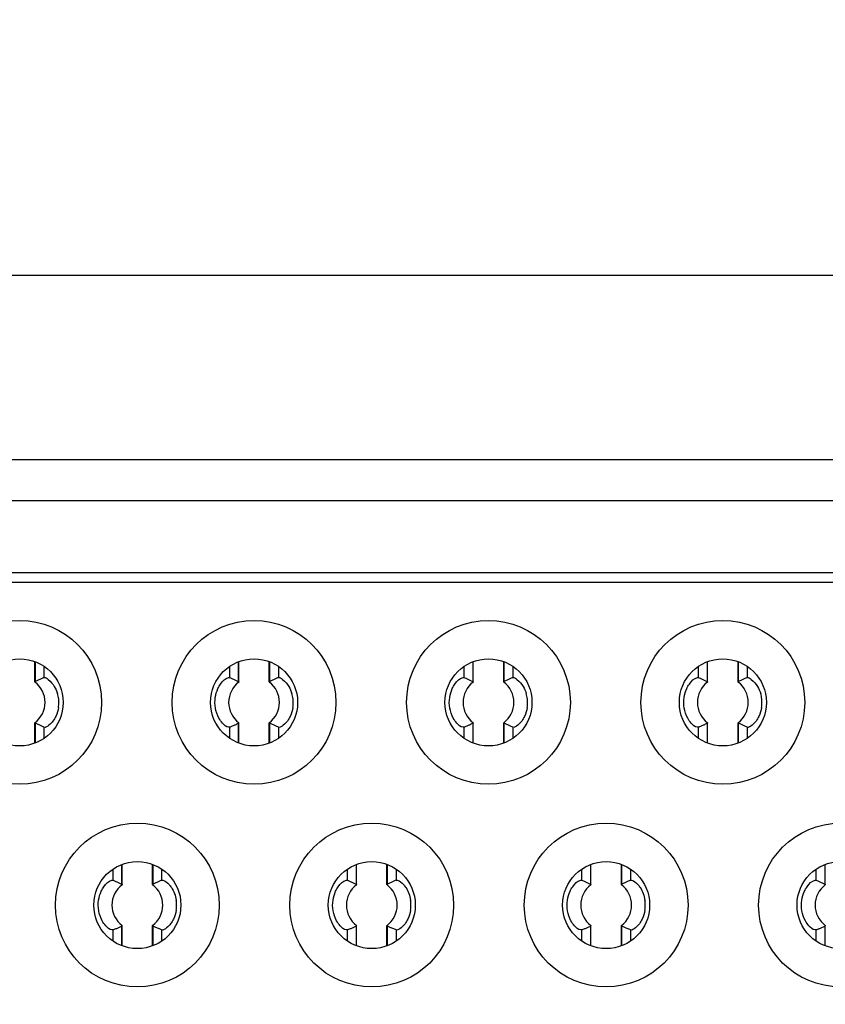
# Model space of a CAD drawing. Header units: millimetres. Extents: x 0 to 3360, y 0 to 2376.
# Tile 12 of 144: x 282.54 to 287.79, y 649.38 to 655.79. Entities that reach past the tile are written whole.
import ezdxf

# ---------------------------------------------------------------- set-up
doc = ezdxf.new("R2010")
doc.units = ezdxf.units.MM
doc.header["$LTSCALE"] = 184.8
doc.linetypes.add('CENTER', pattern=[0.6, 0.375, -0.075, 0.075, -0.075])
doc.layers.get('0').update_dxf_attribs({"linetype": 'CONTINUOUS'})
for name, color, linetype in [('AXIS', 7, 'CONTINUOUS'), ('DRIV_DIM', 7, 'CONTINUOUS'), ('ROUND', 7, 'CONTINUOUS')]:
    doc.layers.add(name, color=color, linetype=linetype)
doc.styles.get("Standard").update_dxf_attribs({"font": 'txt', "width": 0.8})
doc.dimstyles.new('DIMSTYLE_12', dxfattribs={"dimtxt": 19, "dimasz": 9, "dimexe": 2, "dimexo": 1.5, "dimgap": 9.5, "dimtad": 1, "dimdec": 3, "dimlfac": 1.5, "dimdsep": 46, "dimtxsty": 'STANDARD', "dimblk": 'OPEN', "dimblk1": 'OPEN', "dimblk2": 'OPEN', "dimcen": 0.09, "dimadec": 3, "dimazin": 2, "dimtp": 0.5, "dimtm": 0.5, "dimtfac": 1, "dimtdec": 3, "dimtofl": 0, "dimtmove": 0, "dimatfit": 3, "dimldrblk": 'OPEN', "dimfxl": 1, "dimtolj": 1, "dimarcsym": 0})
doc.dimstyles.new('DIMSTYLE_13', dxfattribs={"dimtxt": 19, "dimasz": 9, "dimexe": 2, "dimexo": 1.5, "dimtad": 1, "dimdec": 3, "dimlfac": 1.5, "dimdsep": 46, "dimtxsty": 'STANDARD', "dimblk": 'OPEN', "dimblk1": 'OPEN', "dimblk2": 'OPEN', "dimcen": 0.09, "dimadec": 3, "dimazin": 2, "dimtp": 0.8, "dimtm": 0.8, "dimtfac": 1, "dimtdec": 3, "dimtofl": 0, "dimtmove": 0, "dimatfit": 3, "dimldrblk": 'OPEN', "dimfxl": 1, "dimtolj": 1, "dimarcsym": 0})

# ---------------------------------------------------------------- blocks, each defined once
blk = doc.blocks.new('*D47')
at = {"layer": 'DRIV_DIM', "color": 2, "linetype": 'CONTINUOUS'}
for p, q in [((881.982, 908.1013), (934.0203, 951.7666)), ((259.1739, 650.0221), (104.984, 650.0221))]:
    blk.add_line(p, q, dxfattribs=at)
for points in [[(924.3575, 955.3691), (932.4882, 950.4811), (928.9165, 959.2699)], [(104.0707, 659.0506), (106.984, 650.0221), (110.0705, 658.9928)]]:
    blk.add_lwpolyline(points, dxfattribs=at)
for start, end in [(40, 110), (110, 180)]:
    blk.add_arc((574.4151, 650.0221), 467.4312, start, end, dxfattribs=at)
blk = doc.blocks.new('_OPEN')
at = {"color": 0, "linetype": 'BYBLOCK'}
for p, q in [((0, 0), (-1, 0.33333)), ((-1, -0.33333), (0, 0)), ((-1, 0), (0, 0))]:
    blk.add_line(p, q, dxfattribs=at)
blk = doc.blocks.new('*D48')
at = {"layer": 'DRIV_DIM', "color": 2, "linetype": 'CONTINUOUS'}
for p, q in [((124.6745, 650.0221), (104.984, 650.0221)), ((881.982, 391.9429), (934.0203, 348.2776))]:
    blk.add_line(p, q, dxfattribs=at)
for points in [[(110.0705, 641.0514), (106.984, 650.0221), (104.0707, 640.9936)], [(928.9165, 340.7743), (932.4882, 349.5631), (924.3575, 344.6751)]]:
    blk.add_lwpolyline(points, dxfattribs=at)
for start, end in [(180, 250), (250, 320)]:
    blk.add_arc((574.4151, 650.0221), 467.4312, start, end, dxfattribs=at)
blk = doc.blocks.new('*D52')
at = {"layer": 'DRIV_DIM', "color": 2, "linetype": 'CONTINUOUS'}
blk.add_line((209.5845, 814.0301), (574.4151, 650.0221), dxfattribs=at)
at = {"layer": 'DRIV_DIM', "color": 2, "linetype": 'CONTINUOUS', "xscale": 9, "yscale": 9, "zscale": 9, "rotation": 155.7939053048}
blk.add_blockref('_OPEN', (209.5845, 814.0301), dxfattribs=at)

msp = doc.modelspace()

# ---------------------------------------------------------------- linework, layer by layer
at = {"color": 7, "linetype": 'CONTINUOUS', "true_color": 0xffa9ff}
msp.add_line((296.19513, 652.9221), (272.60846, 652.9221), dxfattribs=at)
at = {"color": 7, "linetype": 'CONTINUOUS'}
for p, q in [((296.19513, 652.65544), (272.60846, 652.65544)), ((295.56846, 652.1221), (273.23513, 652.1221)), ((282.63686, 651.47601), (282.63686, 651.6052)), ((283.96176, 651.60219), (283.96176, 651.47824)), ((283.96539, 651.47601), (283.96539, 651.60378)), ((284.16353, 651.47601), (284.16353, 651.6052)), ((285.48843, 651.60219), (285.48843, 651.47824)), ((285.49206, 651.47601), (285.49206, 651.60378)), ((285.6902, 651.47601), (285.6902, 651.6052)), ((287.01509, 651.60219), (287.01509, 651.47824)), ((287.01872, 651.47601), (287.01872, 651.60378)), ((287.21686, 651.47601), (287.21686, 651.6052)), ((283.89878, 651.50387), (283.90638, 651.50348)), ((285.42545, 651.50387), (285.43305, 651.50348)), ((286.95211, 651.50387), (286.95972, 651.50348)), ((282.63686, 651.08043), (282.63686, 651.2082)), ((282.64049, 651.08201), (282.64049, 651.20597)), ((283.96176, 651.20597), (283.96176, 651.07994)), ((283.96539, 651.07901), (283.96539, 651.2082)), ((284.16353, 651.08043), (284.16353, 651.2082)), ((284.16716, 651.08201), (284.16716, 651.20597)), ((285.48843, 651.20597), (285.48843, 651.07994)), ((285.49206, 651.07901), (285.49206, 651.2082)), ((285.6902, 651.08043), (285.6902, 651.2082)), ((285.69383, 651.08201), (285.69383, 651.20597)), ((287.01509, 651.20597), (287.01509, 651.07994)), ((287.01872, 651.07901), (287.01872, 651.2082)), ((287.21686, 651.08043), (287.21686, 651.2082)), ((287.22049, 651.08201), (287.22049, 651.20597)), ((283.20176, 650.28219), (283.20176, 650.15824)), ((283.20539, 650.15601), (283.20539, 650.28378)), ((283.40353, 650.15601), (283.40353, 650.2852)), ((284.72843, 650.28219), (284.72843, 650.15824)), ((284.73206, 650.15601), (284.73206, 650.28378)), ((284.9302, 650.15601), (284.9302, 650.2852)), ((286.25509, 650.28219), (286.25509, 650.15824)), ((286.25872, 650.15601), (286.25872, 650.28378)), ((286.45686, 650.15601), (286.45686, 650.2852)), ((287.78176, 650.28219), (287.78176, 650.15824)), ((283.13878, 650.18387), (283.14638, 650.18349)), ((284.66545, 650.18387), (284.67305, 650.18349)), ((286.19211, 650.18387), (286.19972, 650.18349)), ((287.71878, 650.18387), (287.72638, 650.18349)), ((283.20176, 649.88597), (283.20176, 649.75994)), ((283.20539, 649.75901), (283.20539, 649.8882)), ((283.40353, 649.76043), (283.40353, 649.8882)), ((283.40716, 649.76201), (283.40716, 649.88597)), ((284.72843, 649.88597), (284.72843, 649.75994)), ((284.73206, 649.75901), (284.73206, 649.8882)), ((284.9302, 649.76043), (284.9302, 649.8882)), ((284.93383, 649.76201), (284.93383, 649.88597)), ((286.25509, 649.88597), (286.25509, 649.75994)), ((286.25872, 649.75901), (286.25872, 649.8882)), ((286.45686, 649.76043), (286.45686, 649.8882)), ((286.46049, 649.76201), (286.46049, 649.88597)), ((287.78176, 649.88597), (287.78176, 649.75994))]:
    msp.add_line(p, q, dxfattribs=at)
at = {"color": 9, "linetype": 'CONTINUOUS'}
for p, q in [((272.60846, 652.18877), (296.19513, 652.18877)), ((282.64029, 651.47814), (282.64029, 651.60432)), ((284.16696, 651.47814), (284.16696, 651.60432)), ((285.69362, 651.47814), (285.69362, 651.60432)), ((287.22029, 651.47814), (287.22029, 651.60432)), ((282.69587, 651.57262), (282.69587, 651.50349)), ((283.90638, 651.50349), (283.90638, 651.57635)), ((284.22254, 651.57262), (284.22254, 651.50349)), ((285.43305, 651.50349), (285.43305, 651.57635)), ((285.7492, 651.57262), (285.7492, 651.50349)), ((286.95972, 651.50349), (286.95972, 651.57635)), ((287.27587, 651.57262), (287.27587, 651.50349)), ((282.69587, 651.18072), (282.69587, 651.10786)), ((283.90638, 651.11159), (283.90638, 651.18072)), ((284.22254, 651.18072), (284.22254, 651.10786)), ((285.43305, 651.11159), (285.43305, 651.18072)), ((285.7492, 651.18072), (285.7492, 651.10786)), ((286.95972, 651.11159), (286.95972, 651.18072)), ((287.27587, 651.18072), (287.27587, 651.10786)), ((283.14638, 650.18349), (283.14638, 650.25635)), ((283.40696, 650.15814), (283.40696, 650.28432)), ((283.46254, 650.25262), (283.46254, 650.18349)), ((284.67305, 650.18349), (284.67305, 650.25635)), ((284.93362, 650.15814), (284.93362, 650.28432)), ((284.9892, 650.25262), (284.9892, 650.18349)), ((286.19972, 650.18349), (286.19972, 650.25635)), ((286.46029, 650.15814), (286.46029, 650.28432)), ((286.51587, 650.25262), (286.51587, 650.18349)), ((287.72638, 650.18349), (287.72638, 650.25635)), ((283.14638, 649.79159), (283.14638, 649.86072)), ((283.46254, 649.86072), (283.46254, 649.78786)), ((284.67305, 649.79159), (284.67305, 649.86072)), ((284.9892, 649.86072), (284.9892, 649.78786)), ((286.19972, 649.79159), (286.19972, 649.86072)), ((286.51587, 649.86072), (286.51587, 649.78786)), ((287.72638, 649.79159), (287.72638, 649.86072))]:
    msp.add_line(p, q, dxfattribs=at)
at = {"color": 7, "linetype": 'CONTINUOUS'}
for centre, radius in [((282.53779, 651.3421), 0.53333), ((284.06446, 651.3421), 0.53333), ((285.59113, 651.3421), 0.53333), ((287.11779, 651.3421), 0.53333), ((282.53779, 651.3421), 0.28333), ((284.06446, 651.3421), 0.28333), ((285.59113, 651.3421), 0.28333), ((287.11779, 651.3421), 0.28333), ((283.30446, 650.0221), 0.53333), ((284.83113, 650.0221), 0.53333), ((286.35779, 650.0221), 0.53333), ((287.88446, 650.0221), 0.53333), ((283.30446, 650.0221), 0.28333), ((284.83113, 650.0221), 0.28333), ((286.35779, 650.0221), 0.28333), ((287.88446, 650.0221), 0.28333)]:
    msp.add_circle(centre, radius, dxfattribs=at)
for centre, radius, start, end in [((282.53779, 651.3421), 0.16554, 306.899851, 53.10039), ((283.01288, 650.72888), 0.83679, 115.031511, 116.439792), ((283.06416, 650.62286), 0.95455, 113.906314, 115.128346), ((283.11147, 650.51184), 1.07521, 112.738443, 113.813384), ((284.06446, 651.3421), 0.16554, 126.89961, 233.10039), ((284.06446, 651.3421), 0.16554, 306.899851, 53.10039), ((284.53954, 650.72888), 0.83679, 115.031511, 116.439792), ((284.59083, 650.62286), 0.95455, 113.906314, 115.128346), ((284.63813, 650.51184), 1.07521, 112.738443, 113.813384), ((285.59113, 651.3421), 0.16554, 126.89961, 233.10039), ((285.59113, 651.3421), 0.16554, 306.899851, 53.10039), ((286.06621, 650.72888), 0.83679, 115.031511, 116.439792), ((286.1175, 650.62286), 0.95455, 113.906314, 115.128346), ((286.1648, 650.51184), 1.07521, 112.738443, 113.813384), ((287.11779, 651.3421), 0.16554, 126.89961, 233.10039), ((287.11779, 651.3421), 0.16554, 306.899851, 53.10039), ((287.59288, 650.72888), 0.83679, 115.031511, 116.439792), ((287.64416, 650.62286), 0.95455, 113.906314, 115.128346), ((287.69147, 650.51184), 1.07521, 112.738443, 113.813384), ((282.60277, 651.34446), 0.1898, 11.869014, 16.882912), ((284.12944, 651.34446), 0.1898, 11.869014, 16.882912), ((285.65611, 651.34446), 0.1898, 11.869014, 16.882912), ((287.18277, 651.34446), 0.1898, 11.869014, 16.882912), ((282.59149, 651.34209), 0.20133, 0.005242, 11.86957), ((282.5738, 651.34209), 0.21902, 351.458593, 0.003894), ((284.11815, 651.34209), 0.20133, 0.005242, 11.86957), ((284.10046, 651.34209), 0.21902, 351.458593, 0.003894), ((285.64482, 651.34209), 0.20133, 0.005242, 11.86957), ((285.62713, 651.34209), 0.21902, 351.458593, 0.003894), ((287.17149, 651.34209), 0.20133, 0.005242, 11.86957), ((287.1538, 651.34209), 0.21902, 351.458593, 0.003894), ((283.59424, 651.94521), 0.82556, 295.013741, 296.43465), ((285.12091, 651.94521), 0.82556, 295.013741, 296.43465), ((286.64757, 651.94521), 0.82556, 295.013741, 296.43465), ((283.49133, 652.17106), 1.0738, 292.738778, 293.811625), ((283.53594, 652.06607), 0.95973, 293.905432, 295.116852), ((285.018, 652.17106), 1.0738, 292.738778, 293.811625), ((285.06261, 652.06607), 0.95973, 293.905432, 295.116852), ((286.54466, 652.17106), 1.0738, 292.738778, 293.811625), ((286.58928, 652.06607), 0.95973, 293.905432, 295.116852), ((283.87775, 649.19278), 1.0742, 112.738724, 113.814683), ((285.40441, 649.19278), 1.0742, 112.738724, 113.814683), ((286.93108, 649.19278), 1.0742, 112.738724, 113.814683), ((283.30446, 650.0221), 0.16554, 126.89961, 233.10039), ((283.30446, 650.0221), 0.16554, 306.899797, 53.10039), ((283.77991, 649.40815), 0.8376, 115.032987, 116.439906), ((283.83081, 649.30293), 0.95448, 113.907056, 115.129189), ((284.83113, 650.0221), 0.16554, 126.89961, 233.10039), ((284.83113, 650.0221), 0.16554, 306.899797, 53.10039), ((285.30657, 649.40815), 0.8376, 115.032987, 116.439906), ((285.35748, 649.30293), 0.95448, 113.907056, 115.129189), ((286.35779, 650.0221), 0.16554, 126.89961, 233.10039), ((286.35779, 650.0221), 0.16554, 306.899797, 53.10039), ((286.83324, 649.40815), 0.8376, 115.032987, 116.439906), ((286.88415, 649.30293), 0.95448, 113.907056, 115.129189), ((287.88446, 650.0221), 0.16554, 126.89961, 233.10039), ((283.34056, 650.02211), 0.21893, 359.998816, 8.598672), ((284.86722, 650.02211), 0.21893, 359.998816, 8.598672), ((286.39389, 650.02211), 0.21893, 359.998816, 8.598672), ((283.34056, 650.0221), 0.21893, 351.446823, 0.001218), ((284.86722, 650.0221), 0.21893, 351.446823, 0.001218), ((286.39389, 650.0221), 0.21893, 351.446823, 0.001218), ((282.73154, 650.85055), 1.07324, 292.738801, 293.812206), ((282.77604, 650.74584), 0.95948, 293.905703, 295.117444), ((282.83397, 650.62576), 0.82617, 295.01482, 296.434684), ((284.25814, 650.85071), 1.07342, 292.738816, 293.812505), ((284.30306, 650.74506), 0.95863, 293.905758, 295.119099), ((284.36045, 650.62612), 0.82657, 295.017289, 296.435269), ((285.78488, 650.85055), 1.07324, 292.738801, 293.812206), ((285.82937, 650.74584), 0.95948, 293.905703, 295.117444), ((285.8873, 650.62576), 0.82617, 295.01482, 296.434684), ((287.31154, 650.85055), 1.07324, 292.738801, 293.812206), ((287.35604, 650.74584), 0.95948, 293.905703, 295.117444), ((287.41397, 650.62576), 0.82617, 295.01482, 296.434684)]:
    msp.add_arc(centre, radius, start, end, dxfattribs=at)
for points, knots in [([(282.63719, 651.47448), (282.63741, 651.47526), (282.63819, 651.47677), (282.63955, 651.47777), (282.64029, 651.47814)], [0, 0, 0, 0, 0.4941283, 1, 1, 1, 1]), ([(282.69587, 651.50349), (282.70499, 651.50732), (282.73485, 651.48304), (282.75257, 651.46307), (282.76334, 651.44576)], [0, 0, 0, 0, 0.3268393, 1, 1, 1, 1]), ([(283.82911, 651.43211), (283.83398, 651.44251), (283.85093, 651.4709), (283.87679, 651.49984), (283.89878, 651.50387)], [0, 0, 0, 0, 0.339336, 1, 1, 1, 1]), ([(283.96196, 651.47813), (283.96271, 651.47777), (283.96407, 651.47676), (283.96484, 651.47526), (283.96507, 651.47448)], [0, 0, 0, 0, 0.5059132, 1, 1, 1, 1]), ([(284.16385, 651.47448), (284.16408, 651.47526), (284.16485, 651.47677), (284.16622, 651.47777), (284.16696, 651.47814)], [0, 0, 0, 0, 0.4941283, 1, 1, 1, 1]), ([(284.22254, 651.50349), (284.23166, 651.50732), (284.26151, 651.48304), (284.27924, 651.46307), (284.29001, 651.44576)], [0, 0, 0, 0, 0.3268393, 1, 1, 1, 1]), ([(285.35578, 651.43211), (285.36065, 651.44251), (285.3776, 651.4709), (285.40346, 651.49984), (285.42545, 651.50387)], [0, 0, 0, 0, 0.339336, 1, 1, 1, 1]), ([(285.48863, 651.47813), (285.48937, 651.47777), (285.49073, 651.47676), (285.49151, 651.47526), (285.49174, 651.47448)], [0, 0, 0, 0, 0.5059132, 1, 1, 1, 1]), ([(285.69052, 651.47448), (285.69075, 651.47526), (285.69152, 651.47677), (285.69288, 651.47777), (285.69362, 651.47814)], [0, 0, 0, 0, 0.4941283, 1, 1, 1, 1]), ([(285.7492, 651.50349), (285.75833, 651.50732), (285.78818, 651.48304), (285.80591, 651.46307), (285.81667, 651.44576)], [0, 0, 0, 0, 0.3268393, 1, 1, 1, 1]), ([(286.88244, 651.43211), (286.88732, 651.44251), (286.90426, 651.4709), (286.93012, 651.49984), (286.95211, 651.50387)], [0, 0, 0, 0, 0.339336, 1, 1, 1, 1]), ([(287.0153, 651.47813), (287.01604, 651.47777), (287.0174, 651.47676), (287.01817, 651.47526), (287.0184, 651.47448)], [0, 0, 0, 0, 0.5059132, 1, 1, 1, 1]), ([(287.21719, 651.47448), (287.21741, 651.47526), (287.21819, 651.47677), (287.21955, 651.47777), (287.22029, 651.47814)], [0, 0, 0, 0, 0.4941283, 1, 1, 1, 1]), ([(287.27587, 651.50349), (287.28499, 651.50732), (287.31485, 651.48304), (287.33257, 651.46307), (287.34334, 651.44576)], [0, 0, 0, 0, 0.3268393, 1, 1, 1, 1]), ([(283.85843, 651.20772), (283.8495, 651.21743), (283.81532, 651.26575), (283.80506, 651.32965), (283.81189, 651.37477)], [0, 0, 0, 0, 0.2242187, 1, 1, 1, 1]), ([(285.38509, 651.20772), (285.37617, 651.21743), (285.34198, 651.26575), (285.33173, 651.32965), (285.33855, 651.37477)], [0, 0, 0, 0, 0.2242187, 1, 1, 1, 1]), ([(286.91176, 651.20772), (286.90283, 651.21743), (286.86865, 651.26575), (286.8584, 651.32965), (286.86522, 651.37477)], [0, 0, 0, 0, 0.2242187, 1, 1, 1, 1]), ([(282.64029, 651.20607), (282.63955, 651.20644), (282.63819, 651.20744), (282.63741, 651.20895), (282.63719, 651.20972)], [0, 0, 0, 0, 0.5059105, 1, 1, 1, 1]), ([(282.77277, 651.25129), (282.76232, 651.22927), (282.74306, 651.20261), (282.70655, 651.17624), (282.69587, 651.18072)], [0, 0, 0, 0, 0.6779536, 1, 1, 1, 1]), ([(283.90638, 651.18072), (283.90406, 651.17974), (283.88424, 651.18103), (283.86944, 651.19573), (283.85843, 651.20772)], [0, 0, 0, 0, 0.1340347, 1, 1, 1, 1]), ([(283.96507, 651.20972), (283.96483, 651.20892), (283.964, 651.20734), (283.96255, 651.20634), (283.96176, 651.20597)], [0, 0, 0, 0, 0.491926, 1, 1, 1, 1]), ([(284.16696, 651.20607), (284.16622, 651.20644), (284.16485, 651.20744), (284.16408, 651.20895), (284.16385, 651.20972)], [0, 0, 0, 0, 0.5059105, 1, 1, 1, 1]), ([(284.29943, 651.25129), (284.28899, 651.22927), (284.26972, 651.20261), (284.23321, 651.17624), (284.22254, 651.18072)], [0, 0, 0, 0, 0.6779536, 1, 1, 1, 1]), ([(285.43305, 651.18072), (285.43073, 651.17974), (285.4109, 651.18103), (285.3961, 651.19573), (285.38509, 651.20772)], [0, 0, 0, 0, 0.1340347, 1, 1, 1, 1]), ([(285.49174, 651.20972), (285.4915, 651.20892), (285.49067, 651.20734), (285.48921, 651.20634), (285.48843, 651.20597)], [0, 0, 0, 0, 0.491926, 1, 1, 1, 1]), ([(285.69362, 651.20607), (285.69288, 651.20644), (285.69152, 651.20744), (285.69075, 651.20895), (285.69052, 651.20972)], [0, 0, 0, 0, 0.5059105, 1, 1, 1, 1]), ([(285.8261, 651.25129), (285.81565, 651.22927), (285.79639, 651.20261), (285.75988, 651.17624), (285.7492, 651.18072)], [0, 0, 0, 0, 0.6779536, 1, 1, 1, 1]), ([(286.95972, 651.18072), (286.9574, 651.17974), (286.93757, 651.18103), (286.92277, 651.19573), (286.91176, 651.20772)], [0, 0, 0, 0, 0.1340347, 1, 1, 1, 1]), ([(287.0184, 651.20972), (287.01816, 651.20892), (287.01734, 651.20734), (287.01588, 651.20634), (287.01509, 651.20597)], [0, 0, 0, 0, 0.491926, 1, 1, 1, 1]), ([(287.22029, 651.20607), (287.21955, 651.20644), (287.21819, 651.20744), (287.21741, 651.20895), (287.21719, 651.20972)], [0, 0, 0, 0, 0.5059105, 1, 1, 1, 1]), ([(287.35277, 651.25129), (287.34232, 651.22927), (287.32306, 651.20261), (287.28655, 651.17624), (287.27587, 651.18072)], [0, 0, 0, 0, 0.6779536, 1, 1, 1, 1]), ([(283.06911, 650.11211), (283.07399, 650.12251), (283.09093, 650.15091), (283.11679, 650.17983), (283.13878, 650.18387)], [0, 0, 0, 0, 0.3393335, 1, 1, 1, 1]), ([(283.46254, 650.18349), (283.46485, 650.18446), (283.48461, 650.1832), (283.49938, 650.16856), (283.51037, 650.15663)], [0, 0, 0, 0, 0.1341467, 1, 1, 1, 1]), ([(284.59578, 650.11211), (284.60065, 650.12251), (284.6176, 650.15091), (284.64346, 650.17983), (284.66545, 650.18387)], [0, 0, 0, 0, 0.3393335, 1, 1, 1, 1]), ([(284.9892, 650.18349), (284.99152, 650.18446), (285.01128, 650.1832), (285.02605, 650.16856), (285.03704, 650.15663)], [0, 0, 0, 0, 0.1341467, 1, 1, 1, 1]), ([(286.12245, 650.11211), (286.12732, 650.12251), (286.14426, 650.15091), (286.17013, 650.17983), (286.19211, 650.18387)], [0, 0, 0, 0, 0.3393335, 1, 1, 1, 1]), ([(286.51587, 650.18349), (286.51819, 650.18446), (286.53794, 650.1832), (286.55271, 650.16856), (286.5637, 650.15663)], [0, 0, 0, 0, 0.1341467, 1, 1, 1, 1]), ([(287.64911, 650.11211), (287.65399, 650.12251), (287.67093, 650.15091), (287.69679, 650.17983), (287.71878, 650.18387)], [0, 0, 0, 0, 0.3393335, 1, 1, 1, 1]), ([(283.20196, 650.15814), (283.20271, 650.15777), (283.20407, 650.15676), (283.20484, 650.15526), (283.20507, 650.15448)], [0, 0, 0, 0, 0.5058983, 1, 1, 1, 1]), ([(283.40385, 650.15448), (283.40408, 650.15526), (283.40485, 650.15676), (283.40622, 650.15777), (283.40696, 650.15814)], [0, 0, 0, 0, 0.4940783, 1, 1, 1, 1]), ([(283.51037, 650.15663), (283.51605, 650.15046), (283.53921, 650.12069), (283.55265, 650.08375), (283.55702, 650.05484)], [0, 0, 0, 0, 0.2229073, 1, 1, 1, 1]), ([(284.72863, 650.15814), (284.72937, 650.15777), (284.73073, 650.15676), (284.73151, 650.15526), (284.73174, 650.15448)], [0, 0, 0, 0, 0.5058983, 1, 1, 1, 1]), ([(284.93052, 650.15448), (284.93075, 650.15526), (284.93152, 650.15676), (284.93288, 650.15777), (284.93362, 650.15814)], [0, 0, 0, 0, 0.4940783, 1, 1, 1, 1]), ([(285.03704, 650.15663), (285.04272, 650.15046), (285.06588, 650.12069), (285.07931, 650.08375), (285.08369, 650.05484)], [0, 0, 0, 0, 0.2229073, 1, 1, 1, 1]), ([(286.2553, 650.15814), (286.25604, 650.15777), (286.2574, 650.15676), (286.25817, 650.15526), (286.2584, 650.15448)], [0, 0, 0, 0, 0.5058945, 1, 1, 1, 1]), ([(286.45719, 650.15448), (286.45741, 650.15526), (286.45819, 650.15676), (286.45955, 650.15777), (286.46029, 650.15814)], [0, 0, 0, 0, 0.4940783, 1, 1, 1, 1]), ([(286.5637, 650.15663), (286.56939, 650.15046), (286.59254, 650.12069), (286.60598, 650.08375), (286.61036, 650.05484)], [0, 0, 0, 0, 0.2229073, 1, 1, 1, 1]), ([(287.78196, 650.15814), (287.78271, 650.15777), (287.78407, 650.15676), (287.78484, 650.15526), (287.78507, 650.15448)], [0, 0, 0, 0, 0.5058945, 1, 1, 1, 1]), ([(283.09842, 649.88772), (283.0895, 649.89743), (283.05531, 649.94576), (283.04506, 650.00965), (283.05189, 650.05478)], [0, 0, 0, 0, 0.2242207, 1, 1, 1, 1]), ([(284.62509, 649.88772), (284.61616, 649.89743), (284.58198, 649.94576), (284.57173, 650.00965), (284.57856, 650.05478)], [0, 0, 0, 0, 0.2242207, 1, 1, 1, 1]), ([(286.15176, 649.88772), (286.14283, 649.89743), (286.10865, 649.94576), (286.0984, 650.00965), (286.10522, 650.05478)], [0, 0, 0, 0, 0.2242207, 1, 1, 1, 1]), ([(287.67842, 649.88772), (287.6695, 649.89743), (287.63531, 649.94576), (287.62506, 650.00965), (287.63189, 650.05478)], [0, 0, 0, 0, 0.2242207, 1, 1, 1, 1]), ([(283.53939, 649.93121), (283.52895, 649.90921), (283.50969, 649.88258), (283.4732, 649.85624), (283.46254, 649.86072)], [0, 0, 0, 0, 0.6779476, 1, 1, 1, 1]), ([(285.06606, 649.93121), (285.05561, 649.90921), (285.03635, 649.88258), (284.99987, 649.85624), (284.9892, 649.86072)], [0, 0, 0, 0, 0.6779476, 1, 1, 1, 1]), ([(286.59273, 649.93121), (286.58228, 649.90921), (286.56302, 649.88258), (286.52654, 649.85624), (286.51587, 649.86072)], [0, 0, 0, 0, 0.6779476, 1, 1, 1, 1]), ([(283.14638, 649.86072), (283.14406, 649.85974), (283.12424, 649.86103), (283.10944, 649.87574), (283.09842, 649.88772)], [0, 0, 0, 0, 0.134034, 1, 1, 1, 1]), ([(283.20507, 649.88972), (283.20483, 649.88892), (283.204, 649.88735), (283.20255, 649.88634), (283.20176, 649.88598)], [0, 0, 0, 0, 0.4918741, 1, 1, 1, 1]), ([(283.40696, 649.88607), (283.40622, 649.88644), (283.40485, 649.88744), (283.40408, 649.88895), (283.40385, 649.88972)], [0, 0, 0, 0, 0.5058956, 1, 1, 1, 1]), ([(284.67305, 649.86072), (284.67073, 649.85974), (284.6509, 649.86103), (284.6361, 649.87574), (284.62509, 649.88772)], [0, 0, 0, 0, 0.134034, 1, 1, 1, 1]), ([(284.73174, 649.88972), (284.7315, 649.88892), (284.73067, 649.88736), (284.72921, 649.88638), (284.72843, 649.88602)], [0, 0, 0, 0, 0.4912156, 1, 1, 1, 1]), ([(284.93362, 649.88607), (284.93288, 649.88644), (284.93152, 649.88744), (284.93075, 649.88895), (284.93052, 649.88972)], [0, 0, 0, 0, 0.5058956, 1, 1, 1, 1]), ([(286.19972, 649.86072), (286.1974, 649.85974), (286.17757, 649.86103), (286.16277, 649.87574), (286.15176, 649.88772)], [0, 0, 0, 0, 0.134034, 1, 1, 1, 1]), ([(286.2584, 649.88972), (286.25816, 649.88892), (286.25734, 649.88735), (286.25588, 649.88634), (286.25509, 649.88598)], [0, 0, 0, 0, 0.4918741, 1, 1, 1, 1]), ([(286.46029, 649.88607), (286.45955, 649.88644), (286.45819, 649.88744), (286.45741, 649.88895), (286.45719, 649.88972)], [0, 0, 0, 0, 0.5058956, 1, 1, 1, 1]), ([(287.72638, 649.86072), (287.72406, 649.85974), (287.70424, 649.86103), (287.68944, 649.87574), (287.67842, 649.88772)], [0, 0, 0, 0, 0.134034, 1, 1, 1, 1]), ([(287.78507, 649.88972), (287.78483, 649.88892), (287.784, 649.88735), (287.78255, 649.88634), (287.78176, 649.88598)], [0, 0, 0, 0, 0.4918741, 1, 1, 1, 1])]:
    msp.add_open_spline(points, degree=3, knots=knots, dxfattribs=at)
for points in [[(283.90638, 651.50349), (283.92509, 651.49563), (283.9436, 651.48728), (283.96176, 651.47824)], [(285.43305, 651.50349), (285.45175, 651.49563), (285.47027, 651.48728), (285.48843, 651.47824)], [(286.95972, 651.50349), (286.97842, 651.49563), (286.99694, 651.48728), (287.01509, 651.47824)], [(282.76334, 651.44576), (282.77227, 651.43139), (282.77947, 651.41576), (282.78439, 651.39958)], [(283.81189, 651.37477), (283.81487, 651.39451), (283.82064, 651.41404), (283.82911, 651.43211)], [(284.29001, 651.44576), (284.29894, 651.43139), (284.30613, 651.41576), (284.31105, 651.39958)], [(285.33855, 651.37477), (285.34154, 651.39451), (285.34731, 651.41404), (285.35578, 651.43211)], [(285.81667, 651.44576), (285.82561, 651.43139), (285.8328, 651.41576), (285.83772, 651.39958)], [(286.86522, 651.37477), (286.8682, 651.39451), (286.87397, 651.41404), (286.88244, 651.43211)], [(287.34334, 651.44576), (287.35227, 651.43139), (287.35947, 651.41576), (287.36439, 651.39958)], [(282.79039, 651.30956), (282.78737, 651.28949), (282.78146, 651.26963), (282.77277, 651.25129)], [(284.31705, 651.30956), (284.31403, 651.28949), (284.30813, 651.26963), (284.29943, 651.25129)], [(285.84372, 651.30956), (285.8407, 651.28949), (285.83479, 651.26963), (285.8261, 651.25129)], [(287.37039, 651.30956), (287.36737, 651.28949), (287.36146, 651.26963), (287.35277, 651.25129)], [(282.69587, 651.18072), (282.67717, 651.18858), (282.65865, 651.19692), (282.64049, 651.20597)], [(284.22254, 651.18072), (284.20383, 651.18858), (284.18532, 651.19692), (284.16716, 651.20597)], [(285.7492, 651.18072), (285.7305, 651.18858), (285.71198, 651.19692), (285.69383, 651.20597)], [(287.27587, 651.18072), (287.25717, 651.18858), (287.23865, 651.19692), (287.22049, 651.20597)], [(283.14638, 650.18349), (283.16509, 650.17563), (283.1836, 650.16729), (283.20176, 650.15824)], [(284.67305, 650.18349), (284.69175, 650.17563), (284.71027, 650.16729), (284.72843, 650.15824)], [(286.19972, 650.18349), (286.21842, 650.17563), (286.23694, 650.16729), (286.25509, 650.15824)], [(287.72638, 650.18349), (287.74509, 650.17563), (287.7636, 650.16729), (287.78176, 650.15824)], [(283.05189, 650.05478), (283.05487, 650.07451), (283.06064, 650.09405), (283.06911, 650.11211)], [(284.57856, 650.05478), (284.58154, 650.07451), (284.58731, 650.09405), (284.59578, 650.11211)], [(286.10522, 650.05478), (286.10821, 650.07451), (286.11398, 650.09405), (286.12245, 650.11211)], [(287.63189, 650.05478), (287.63487, 650.07451), (287.64064, 650.09405), (287.64911, 650.11211)], [(283.55705, 649.98954), (283.55402, 649.96945), (283.54811, 649.94956), (283.53939, 649.93121)], [(285.08372, 649.98954), (285.08069, 649.96945), (285.07477, 649.94956), (285.06606, 649.93121)], [(286.61038, 649.98954), (286.60736, 649.96945), (286.60144, 649.94956), (286.59273, 649.93121)], [(283.46254, 649.86072), (283.44383, 649.86858), (283.42532, 649.87692), (283.40716, 649.88597)], [(284.9892, 649.86072), (284.9705, 649.86858), (284.95198, 649.87692), (284.93383, 649.88597)], [(286.51587, 649.86072), (286.49717, 649.86858), (286.47865, 649.87692), (286.46049, 649.88597)]]:
    msp.add_open_spline(points, degree=3, dxfattribs=at)
at = {"layer": 'AXIS', "color": 7, "linetype": 'CENTER'}
msp.add_line((357.74846, 650.0221), (197.3294, 650.0221), dxfattribs=at)
at = {"layer": 'ROUND', "color": 7, "linetype": 'CONTINUOUS'}
msp.add_line((296.48049, 654.1221), (272.34977, 654.1221), dxfattribs=at)

# ---------------------------------------------------------------- dimensions: what is measured, and where the dimension line sits
at = {"layer": 'DRIV_DIM', "color": 2, "linetype": 'CONTINUOUS'}
for base, line1, line2, text, picture, middle in [((414.54425, 1089.26373), ((877.25217, 904.13256), (880.8329, 907.13715)), ((265.34817, 650.0221), (260.67386, 650.0221)), '1st-axis\\Pmove envelope\\P<>', '*D47', (365.87448, 1068.35535)), ((414.54425, 210.78048), ((130.84881, 650.0221), (126.1745, 650.0221)), ((877.25217, 395.91165), (880.8329, 392.90706)), '<>\\P1st-axis\\Pmove envelope', '*D48', (389.06068, 220.91182))]:
    dim = msp.add_angular_dim_2l(base=base, line1=line1, line2=line2, text=text, dimstyle='DIMSTYLE_12', override={"dimtad": 2}, dxfattribs=at)
    dim.commit()
    dim.dimension.update_dxf_attribs({"geometry": picture, "text_midpoint": middle, "dimtype": 162})
dim = msp.add_radius_dim(center=(574.41513, 650.0221), mpoint=(209.58452, 814.03013), text='R<>', dimstyle='DIMSTYLE_13', override={"dimpost": '<>'}, dxfattribs=at)
dim.commit()
dim.dimension.update_dxf_attribs({"geometry": '*D52', "text_midpoint": (274.03066, 790.26654), "dimtype": 164})

doc.saveas('drawing.dxf')
